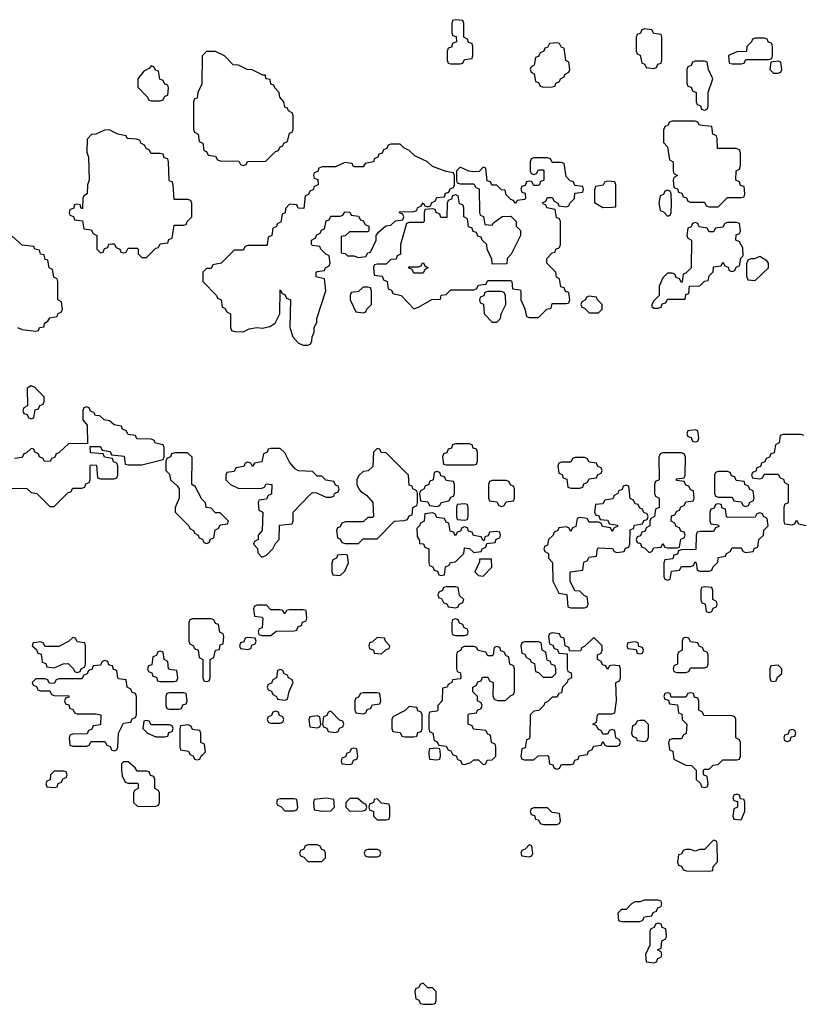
# Model space of a CAD drawing. Header units: inches. Extents: x 2228470 to 2445751, y 199914 to 300535.
# Tile 11 of 34: x 2389600 to 2392999, y 208914 to 213186. Entities that reach past the tile are written whole.
import ezdxf

# ---------------------------------------------------------------- set-up
doc = ezdxf.new("R2010")
doc.units = ezdxf.units.IN
doc.header["$MEASUREMENT"] = 0
for name, color, linetype in [('C3280', 7, 'Continuous'), ('C3281', 7, 'Continuous'), ('C3290', 7, 'Continuous'), ('C3291', 7, 'Continuous')]:
    doc.layers.add(name, color=color, linetype=linetype)

msp = doc.modelspace()

# ---------------------------------------------------------------- linework, layer by layer
at = {"layer": 'C3280', "color": 6}
msp.add_lwpolyline([(2389790, 209926), (2389750, 209926), (2389734, 209910), (2389732.7, 209887.3), (2389718, 209882), (2389714, 209870), (2389718, 209858), (2389750, 209854), (2389762, 209858), (2389767.3, 209872.7), (2389782, 209878), (2389787.3, 209892.7), (2389802, 209898), (2389806, 209910), (2389802, 209922)], close=True, dxfattribs=at)
at = {"layer": 'C3281', "color": 6}
for points in [[(2390000, 212703), (2389990, 212708), (2389967.3, 212707.3), (2389930, 212688.7), (2389912, 212688), (2389892.7, 212667.3), (2389891.6, 212611.6), (2389898, 212590), (2389902, 212490), (2389894, 212470), (2389892, 212430), (2389878, 212422), (2389874, 212410), (2389872.7, 212367.3), (2389867.3, 212367.3), (2389862, 212382), (2389850, 212386), (2389838, 212382), (2389832.7, 212367.3), (2389818, 212362), (2389814, 212350), (2389818, 212338), (2389832.7, 212332.7), (2389838, 212318), (2389872.7, 212312.7), (2389878, 212278), (2389910, 212274), (2389918, 212258), (2389934, 212250), (2389934, 212190), (2389950, 212174), (2389962, 212178), (2389967.3, 212192.7), (2389982, 212198), (2389987.3, 212212.7), (2390000, 212213.4)], [(2389590, 211851), (2389610, 211842), (2389670, 211834), (2389682, 211838), (2389686, 211850), (2389706, 211854), (2389708, 211870), (2389722, 211878), (2389730, 211892), (2389762, 211898), (2389766, 211910), (2389782, 211918), (2389786, 211930), (2389782, 211962), (2389766, 211970), (2389766, 212050), (2389762, 212062), (2389748.4, 212068.4), (2389742, 212102), (2389728, 212110), (2389722, 212142), (2389710, 212146), (2389706, 212166), (2389690, 212168), (2389686, 212186), (2389666, 212190), (2389662, 212202), (2389610, 212208), (2389567.3, 212247.3)], [(2390000, 211437), (2389990, 211446), (2389966, 211450), (2389947.3, 211467.3), (2389928.4, 211468.4), (2389922, 211482), (2389907.3, 211487.3), (2389902, 211502), (2389890, 211506), (2389878, 211502), (2389874, 211490), (2389874, 211450), (2389892.7, 211427.3), (2389894, 211346), (2389812.7, 211347.3), (2389770, 211306), (2389758, 211302), (2389752.7, 211287.3), (2389738, 211282), (2389731.6, 211268.4), (2389706, 211270), (2389702, 211282), (2389686, 211290), (2389682, 211302), (2389666, 211310), (2389662, 211322), (2389650, 211326), (2389630, 211306), (2389618, 211302), (2389610, 211286), (2389578, 211282)], [(2390000, 211282.3), (2389967.3, 211287.3), (2389962, 211302), (2389907.3, 211307.3), (2389906, 211334), (2389950, 211334), (2389958, 211318), (2389992.7, 211312.7), (2389998, 211298), (2390000, 211297.8)], [(2389527.3, 211152.7), (2389631.6, 211151.6), (2389650, 211134), (2389674, 211130), (2389730, 211074), (2389750, 211074), (2389810, 211134), (2389822, 211138), (2389830, 211154), (2389870, 211154), (2389882, 211158), (2389887.3, 211172.7), (2389902, 211178), (2389906, 211190), (2389906, 211250), (2389910, 211254), (2389932.7, 211252.7), (2389938, 211198), (2389950, 211194), (2390000, 211194)], [(2390000, 210382.7), (2389987.3, 210387.3), (2389982, 210402), (2389970, 210406), (2389958, 210402), (2389950, 210386), (2389918, 210382), (2389912.7, 210367.3), (2389898, 210362), (2389892.7, 210347.3), (2389878, 210342), (2389870, 210326), (2389770, 210326), (2389758, 210322), (2389750, 210306), (2389727.3, 210307.3), (2389722, 210322), (2389710, 210326), (2389670, 210326), (2389654, 210310), (2389658, 210298), (2389672.7, 210292.7), (2389678, 210278), (2389690, 210274), (2389730, 210274), (2389738, 210258), (2389750, 210254), (2389812.7, 210252.7), (2389812.7, 210247.3), (2389798, 210242), (2389794, 210230), (2389798, 210218), (2389812.7, 210212.7), (2389818, 210198), (2389830, 210194), (2389838, 210178), (2389850, 210174), (2389930, 210174), (2389952, 210170), (2389950, 210126), (2389918, 210122), (2389912.7, 210107.3), (2389898, 210102), (2389892.7, 210087.3), (2389830, 210086), (2389818, 210082), (2389814, 210070), (2389818, 210038), (2389830, 210034), (2389890, 210034), (2389902, 210038), (2389910, 210054), (2389970, 210054), (2389978, 210038), (2389992.7, 210032.7), (2389998, 210018), (2390000, 210017.3)]]:
    msp.add_lwpolyline(points, dxfattribs=at)
for points in [[(2389650, 211598), (2389632.7, 211587.3), (2389634, 211510), (2389618, 211502), (2389614, 211490), (2389618, 211478), (2389632.7, 211472.7), (2389638, 211458), (2389650, 211454), (2389662, 211458), (2389667.3, 211492.7), (2389682, 211498), (2389687.3, 211512.7), (2389702, 211518), (2389706, 211530), (2389706, 211550), (2389666, 211590)], [(2389830, 210506), (2389811.6, 210488.4), (2389770, 210466), (2389710, 210466), (2389702, 210482), (2389690, 210486), (2389658, 210482), (2389654, 210470), (2389672.7, 210452.7), (2389678, 210438), (2389692.7, 210432.7), (2389698, 210398), (2389712.7, 210392.7), (2389718, 210378), (2389750, 210374), (2389788.4, 210391.6), (2389810, 210392), (2389834, 210370), (2389838, 210358), (2389850, 210354), (2389862, 210358), (2389866, 210370), (2389882, 210378), (2389886, 210390), (2389886, 210470), (2389882, 210482), (2389850, 210486), (2389842, 210502)]]:
    msp.add_lwpolyline(points, close=True, dxfattribs=at)
at = {"layer": 'C3290', "color": 6}
for points in [[(2390337.3, 210000), (2390338, 209998), (2390352.7, 209992.7), (2390358, 209978), (2390370, 209974), (2390382, 209978), (2390387.3, 209992.7), (2390395.2, 210000)], [(2391017.3, 210000), (2391012.7, 209987.3), (2390998, 209982), (2390994, 209970), (2390998, 209958), (2391030, 209954), (2391042, 209958), (2391047.3, 209972.7), (2391062, 209978), (2391066, 209990), (2391064.7, 210000)], [(2391375.3, 210000), (2391378, 209978), (2391410, 209974), (2391422, 209978), (2391426, 209990), (2391424.7, 210000)], [(2391477, 210000), (2391478, 209998), (2391494, 209990), (2391498, 209978), (2391514, 209970), (2391518, 209958), (2391530, 209954), (2391556.4, 209963.6), (2391570, 209974), (2391590, 209974), (2391610, 209954), (2391622, 209958), (2391627.3, 209972.7), (2391650, 209974), (2391666, 209990), (2391666, 210000)], [(2391775.3, 210000), (2391774, 209990), (2391778, 209978), (2391790, 209974), (2391830, 209974), (2391848.4, 209991.6), (2391890, 209994), (2391894, 209990), (2391898, 209958), (2391912.7, 209952.7), (2391918, 209938), (2391930, 209934), (2391942, 209938), (2391950, 209954), (2391990, 209954), (2392002, 209958), (2392007.3, 209972.7), (2392022, 209978), (2392027.3, 209992.7), (2392062, 209998), (2392062.7, 210000)], [(2392434.6, 210000), (2392438, 209978), (2392490, 209952), (2392514, 209950), (2392534, 209930), (2392534, 209890), (2392552.7, 209872.7), (2392558, 209858), (2392570, 209854), (2392582, 209858), (2392586, 209870), (2392582, 209902), (2392566, 209910), (2392566, 209930), (2392570, 209934), (2392590, 209934), (2392608.4, 209951.6), (2392630, 209954), (2392650, 209974), (2392710, 209974), (2392722, 209978), (2392726, 209990), (2392726, 210000)]]:
    msp.add_lwpolyline(points, dxfattribs=at)
for points in [[(2390070, 209966), (2390050, 209966), (2390042, 209958), (2390042, 209930), (2390044.7, 209904.7), (2390058, 209878), (2390070, 209874), (2390110, 209874), (2390114, 209870), (2390114, 209850), (2390098, 209842), (2390094, 209830), (2390094, 209790), (2390112.7, 209772.7), (2390190, 209774), (2390202, 209778), (2390206, 209790), (2390206, 209830), (2390202, 209842), (2390186, 209850), (2390186, 209890), (2390182, 209902), (2390167.3, 209907.3), (2390162, 209922), (2390150, 209926), (2390110, 209926), (2390100.4, 209940.4)], [(2390790, 209806), (2390730, 209806), (2390718, 209802), (2390714, 209790), (2390718, 209778), (2390732.7, 209772.7), (2390750, 209754), (2390790, 209754), (2390802, 209758), (2390806, 209770), (2390802, 209802)], [(2390930, 209808), (2390878, 209802), (2390874, 209790), (2390878, 209758), (2390912.7, 209752.7), (2390950, 209754), (2390966, 209770), (2390962, 209802)], [(2391067.3, 209807.3), (2391032.7, 209807.3), (2391014, 209790), (2391014, 209770), (2391032.7, 209752.7), (2391090, 209754), (2391102, 209758), (2391106, 209770), (2391102, 209782), (2391090, 209786)], [(2391150, 209806), (2391138, 209802), (2391134, 209790), (2391118, 209782), (2391114, 209770), (2391118, 209758), (2391134, 209750), (2391134, 209730), (2391150, 209714), (2391190, 209714), (2391202, 209718), (2391206, 209730), (2391206, 209770), (2391202, 209782), (2391170, 209786)], [(2392710, 209826), (2392698, 209822), (2392694, 209810), (2392698, 209798), (2392714, 209794), (2392714, 209770), (2392698, 209762), (2392694, 209730), (2392698, 209718), (2392730, 209714), (2392746, 209750), (2392746, 209790), (2392742, 209802), (2392726, 209806), (2392722, 209822)], [(2391890, 209766), (2391830, 209766), (2391818, 209762), (2391814, 209750), (2391818, 209738), (2391832.7, 209732.7), (2391838, 209718), (2391850, 209714), (2391858, 209698), (2391870, 209694), (2391930, 209694), (2391942, 209698), (2391946, 209710), (2391942, 209742), (2391910, 209746)], [(2390890, 209606), (2390850, 209606), (2390838, 209602), (2390832.7, 209587.3), (2390818, 209582), (2390814, 209570), (2390818, 209558), (2390832.7, 209552.7), (2390850, 209534), (2390910, 209534), (2390926, 209550), (2390926, 209570), (2390922, 209582), (2390910, 209586), (2390902, 209602)], [(2391150, 209586), (2391110, 209586), (2391098, 209582), (2391094, 209570), (2391098, 209558), (2391110, 209554), (2391150, 209554), (2391162, 209558), (2391166, 209570), (2391162, 209582)], [(2391810, 209606), (2391792.7, 209587.3), (2391778, 209582), (2391774, 209570), (2391778, 209558), (2391810, 209554), (2391822, 209558), (2391826, 209570), (2391822, 209602)], [(2392610, 209626), (2392570, 209586), (2392550, 209586), (2392530, 209578), (2392510, 209586), (2392490, 209586), (2392478, 209582), (2392470, 209566), (2392458, 209562), (2392454, 209530), (2392458, 209518), (2392470, 209514), (2392478, 209498), (2392492.7, 209492.7), (2392590, 209492), (2392606, 209494), (2392608.4, 209511.6), (2392627.3, 209532.7), (2392626, 209610), (2392622, 209622)], [(2392370, 209366), (2392310, 209366), (2392290, 209358), (2392270, 209358), (2392254, 209350), (2392230, 209326), (2392210, 209326), (2392194, 209310), (2392198, 209278), (2392210, 209274), (2392290, 209274), (2392302, 209278), (2392310, 209294), (2392342, 209298), (2392347.3, 209312.7), (2392362, 209318), (2392367.3, 209332.7), (2392382, 209338), (2392386, 209350), (2392382, 209362)], [(2392370, 209266), (2392358, 209262), (2392352.7, 209247.3), (2392338, 209242), (2392334, 209230), (2392334, 209170), (2392314, 209130), (2392318, 209098), (2392350, 209094), (2392362, 209098), (2392367.3, 209112.7), (2392382, 209118), (2392386, 209130), (2392382, 209142), (2392366, 209150), (2392382, 209158), (2392386, 209190), (2392402, 209198), (2392406, 209210), (2392402, 209242), (2392387.3, 209247.3), (2392382, 209262)], [(2391350, 209006), (2391338, 209002), (2391330, 208986), (2391318, 208982), (2391314, 208970), (2391318, 208938), (2391330, 208934), (2391338, 208918), (2391350, 208914), (2391390, 208914), (2391402, 208918), (2391406, 208930), (2391406, 208970), (2391390, 208986), (2391370, 208986)]]:
    msp.add_lwpolyline(points, close=True, dxfattribs=at)
at = {"layer": 'C3291', "color": 6}
for points in [[(2391490, 213186), (2391478, 213182), (2391474, 213170), (2391474, 213130), (2391478, 213118), (2391492.7, 213112.7), (2391494, 213090), (2391478, 213082), (2391472.7, 213067.3), (2391458, 213062), (2391454, 213050), (2391454, 213010), (2391458, 212998), (2391470, 212994), (2391510, 212994), (2391522, 212998), (2391530, 213014), (2391562, 213018), (2391566, 213030), (2391566, 213070), (2391562, 213082), (2391547.3, 213087.3), (2391542, 213102), (2391526, 213110), (2391526, 213170), (2391522, 213182)], [(2392310, 213146), (2392298, 213142), (2392292.7, 213127.3), (2392278, 213122), (2392274, 213110), (2392274, 213050), (2392278, 213038), (2392291.6, 213031.6), (2392298, 212998), (2392310, 212994), (2392318, 212978), (2392350, 212974), (2392362, 212978), (2392367.3, 212992.7), (2392382, 212998), (2392386, 213010), (2392386, 213110), (2392382, 213122), (2392350, 213126), (2392342, 213142)], [(2392830, 213106), (2392790, 213106), (2392778, 213102), (2392774, 213090), (2392754, 213070), (2392752.7, 213047.3), (2392710, 213046), (2392674, 213030), (2392678, 212998), (2392690, 212994), (2392730, 212994), (2392742, 212998), (2392750, 213014), (2392850, 213014), (2392862, 213018), (2392866, 213030), (2392866, 213070), (2392862, 213082), (2392846, 213090), (2392842, 213102)], [(2390450, 213048.7), (2390410, 213048.7), (2390391, 213029), (2390390, 212906), (2390372, 212870), (2390370, 212846), (2390358, 212842), (2390354, 212830), (2390354, 212710), (2390358, 212698), (2390374, 212690), (2390378, 212658), (2390394, 212650), (2390398, 212618), (2390410, 212614), (2390418, 212598), (2390450, 212594), (2390458, 212578), (2390470, 212574), (2390550, 212572), (2390558, 212558), (2390570, 212554), (2390582, 212558), (2390588.8, 212571.1), (2390667.3, 212572.7), (2390710, 212614), (2390722, 212618), (2390730, 212634), (2390742, 212638), (2390746, 212650), (2390762, 212658), (2390770, 212694), (2390782, 212698), (2390786, 212710), (2390786, 212770), (2390782, 212782), (2390766, 212790), (2390762, 212802), (2390750, 212806), (2390746, 212830), (2390728, 212850), (2390726, 212870), (2390706, 212890), (2390702, 212902), (2390690, 212906), (2390686, 212926), (2390668, 212930), (2390666, 212946), (2390654, 212946), (2390608.7, 212968.7), (2390586, 212970), (2390548.7, 212988.7), (2390526, 212990), (2390488.7, 213028.7)], [(2391930, 213086), (2391898, 213082), (2391890, 213066), (2391878, 213062), (2391874, 213050), (2391858, 213042), (2391850, 213026), (2391838, 213022), (2391831.6, 212988.4), (2391818, 212982), (2391814, 212970), (2391818, 212958), (2391831.6, 212951.6), (2391838, 212918), (2391850, 212914), (2391858, 212898), (2391872.7, 212892.7), (2391910, 212894), (2391922, 212898), (2391926, 212910), (2391942, 212918), (2391946, 212930), (2391962, 212938), (2391966, 212950), (2391982, 212958), (2391986, 212970), (2391982, 213002), (2391968.4, 213008.4), (2391962, 213062), (2391950, 213066), (2391942, 213082)], [(2392570, 213006), (2392530, 213006), (2392518, 213002), (2392512.7, 212987.3), (2392498, 212982), (2392494, 212970), (2392494, 212910), (2392498, 212898), (2392512.7, 212892.7), (2392518, 212878), (2392534, 212870), (2392534, 212830), (2392538, 212818), (2392552.7, 212812.7), (2392558, 212798), (2392570, 212794), (2392582, 212798), (2392586, 212810), (2392586, 212870), (2392606, 212930), (2392588, 212970), (2392582, 213002)], [(2392890, 213006), (2392858, 213002), (2392854, 212970), (2392870, 212954), (2392890, 212954), (2392902, 212958), (2392906, 212970), (2392902, 213002)], [(2390170, 212986), (2390163.6, 212976.4), (2390138, 212962), (2390112, 212930), (2390112.7, 212892.7), (2390154, 212850), (2390158, 212838), (2390170, 212834), (2390210, 212834), (2390222, 212838), (2390230, 212854), (2390242, 212858), (2390246, 212890), (2390242, 212902), (2390230, 212906), (2390222, 212922), (2390208.4, 212928.4), (2390202, 212962), (2390190, 212966), (2390182, 212982)], [(2392530, 212746), (2392430, 212746), (2392418, 212742), (2392410, 212726), (2392398, 212722), (2392392.7, 212707.3), (2392392.7, 212652.7), (2392410, 212634), (2392418, 212578), (2392434, 212570), (2392434, 212530), (2392438, 212518), (2392454, 212510), (2392438, 212502), (2392434, 212490), (2392438, 212458), (2392452.7, 212452.7), (2392458, 212438), (2392472.7, 212432.7), (2392478, 212418), (2392492.7, 212412.7), (2392498, 212398), (2392510, 212394), (2392570, 212394), (2392578, 212378), (2392590, 212374), (2392630, 212374), (2392670, 212414), (2392730, 212414), (2392742, 212418), (2392746, 212430), (2392742, 212462), (2392727.3, 212467.3), (2392722, 212482), (2392706, 212490), (2392708, 212530), (2392722, 212538), (2392727.3, 212552.7), (2392727.3, 212607.3), (2392722, 212622), (2392707.3, 212627.3), (2392627.3, 212627.3), (2392626, 212670), (2392622, 212682), (2392606, 212690), (2392602, 212722), (2392548.4, 212728.4), (2392542, 212742)], [(2391250, 212646), (2391210, 212646), (2391198, 212642), (2391192.7, 212627.3), (2391178, 212622), (2391172.7, 212607.3), (2391158, 212602), (2391154, 212590), (2391138, 212582), (2391134, 212570), (2391098, 212562), (2391090, 212548), (2391052.7, 212547.3), (2391046, 212550), (2391042, 212562), (2391010, 212566), (2390970, 212548), (2390912.7, 212547.3), (2390898, 212542), (2390892.7, 212527.3), (2390878, 212522), (2390874, 212510), (2390878, 212498), (2390892.7, 212492.7), (2390894, 212470), (2390878, 212462), (2390872.7, 212447.3), (2390858, 212442), (2390852.7, 212427.3), (2390838, 212422), (2390832.7, 212367.3), (2390808.4, 212368.4), (2390802, 212382), (2390770, 212386), (2390752.7, 212367.3), (2390752, 212348), (2390738, 212342), (2390732.7, 212307.3), (2390718, 212302), (2390712.7, 212287.3), (2390698, 212282), (2390694, 212250), (2390678, 212242), (2390674, 212210), (2390670, 212206), (2390590, 212206), (2390578, 212202), (2390570, 212186), (2390530, 212186), (2390474, 212130), (2390438, 212122), (2390430, 212106), (2390410, 212106), (2390394, 212090), (2390394, 212050), (2390454, 211990), (2390458, 211978), (2390474, 211970), (2390478, 211938), (2390490, 211934), (2390498, 211918), (2390514, 211910), (2390514, 211850), (2390518, 211838), (2390532.7, 211832.7), (2390570, 211832), (2390595.3, 211844.7), (2390629.3, 211850.7), (2390652.9, 211847.1), (2390685.2, 211854.8), (2390708, 211870), (2390728, 211910), (2390730, 212014), (2390738, 211998), (2390750, 211994), (2390758, 211978), (2390774, 211970), (2390772, 211850), (2390784.7, 211810), (2390810, 211782), (2390830, 211774), (2390850, 211774), (2390862, 211778), (2390867.3, 211792.7), (2390868, 211810), (2390878, 211830), (2390878, 211850), (2390888.4, 211871.6), (2390888.7, 211890), (2390928, 212010), (2390922, 212062), (2390886, 212070), (2390886, 212090), (2390890, 212094), (2390922, 212098), (2390926, 212110), (2390942, 212118), (2390946, 212130), (2390942, 212162), (2390926, 212170), (2390906, 212190), (2390902, 212202), (2390870, 212206), (2390866, 212210), (2390866, 212230), (2390882, 212238), (2390890, 212254), (2390902, 212258), (2390910, 212274), (2390922, 212278), (2390930, 212314), (2390942, 212318), (2390950, 212334), (2390990, 212334), (2391002, 212338), (2391010, 212352), (2391031.6, 212351.6), (2391038, 212338), (2391070, 212334), (2391078, 212318), (2391090, 212314), (2391098, 212298), (2391114, 212290), (2391114, 212270), (2391110, 212266), (2391030, 212266), (2391011.6, 212248.4), (2390994, 212246), (2390994, 212174), (2391011.6, 212171.6), (2391022, 212162), (2391050, 212162), (2391070, 212154), (2391102, 212158), (2391110, 212174), (2391122, 212178), (2391146, 212230), (2391146, 212250), (2391156.4, 212263.6), (2391188.4, 212291.6), (2391210, 212294), (2391230, 212314), (2391262, 212318), (2391266, 212330), (2391262, 212342), (2391247.3, 212347.3), (2391247.3, 212352.7), (2391310, 212354), (2391322, 212358), (2391326, 212370), (2391342, 212378), (2391350, 212392), (2391358, 212378), (2391370, 212374), (2391382, 212378), (2391387.3, 212392.7), (2391402, 212398), (2391410, 212414), (2391442, 212418), (2391447.3, 212432.7), (2391462, 212438), (2391467.3, 212452.7), (2391482, 212458), (2391486, 212470), (2391486, 212510), (2391482, 212522), (2391450, 212528), (2391390, 212548.7), (2391368.8, 212568.9), (2391314.6, 212594.6), (2391290, 212618), (2391266, 212630)], [(2391890, 212586), (2391830, 212586), (2391818, 212582), (2391814, 212570), (2391814, 212530), (2391818, 212518), (2391830, 212514), (2391842, 212518), (2391850, 212534), (2391870, 212534), (2391874, 212530), (2391874, 212490), (2391858, 212482), (2391854, 212470), (2391847.3, 212467.3), (2391830, 212466), (2391822, 212482), (2391810, 212486), (2391798, 212482), (2391792.7, 212467.3), (2391778, 212462), (2391774, 212450), (2391778, 212438), (2391792.7, 212432.7), (2391794, 212410), (2391790, 212406), (2391758, 212402), (2391750, 212388), (2391742, 212402), (2391730, 212406), (2391710, 212426), (2391706, 212446), (2391690, 212448), (2391670, 212468), (2391648.4, 212468.4), (2391642, 212482), (2391627.3, 212487.3), (2391622, 212542), (2391610, 212546), (2391592.7, 212527.3), (2391570, 212526), (2391548.4, 212528.4), (2391510, 212546), (2391494, 212530), (2391494, 212490), (2391498, 212478), (2391510, 212474), (2391570, 212474), (2391578, 212458), (2391592.7, 212452.7), (2391594, 212350), (2391598, 212338), (2391611.6, 212331.6), (2391618, 212298), (2391650, 212294), (2391655.3, 212304.7), (2391692.7, 212332.7), (2391730, 212334), (2391754, 212310), (2391754, 212290), (2391771.6, 212271.6), (2391772, 212250), (2391731.6, 212168.4), (2391714, 212150), (2391712.7, 212127.3), (2391650, 212126), (2391647.3, 212147.3), (2391628, 212190), (2391626, 212210), (2391606, 212230), (2391602, 212242), (2391587.3, 212247.3), (2391582, 212262), (2391567.3, 212267.3), (2391562, 212282), (2391547.3, 212287.3), (2391542, 212322), (2391526, 212330), (2391526, 212370), (2391522, 212382), (2391507.3, 212387.3), (2391502, 212422), (2391490, 212426), (2391478, 212422), (2391472.7, 212407.3), (2391458, 212402), (2391454, 212390), (2391452.7, 212327.3), (2391427.3, 212327.3), (2391422, 212342), (2391406, 212350), (2391402, 212362), (2391390, 212366), (2391358, 212362), (2391354, 212350), (2391354, 212310), (2391350, 212306), (2391290, 212306), (2391278, 212302), (2391252, 212210), (2391252, 212168), (2391238, 212162), (2391232.7, 212147.3), (2391210, 212146), (2391190, 212126), (2391150, 212126), (2391138, 212122), (2391134, 212110), (2391138, 212078), (2391172.7, 212072.7), (2391178, 212058), (2391194, 212050), (2391198, 212018), (2391212.7, 212012.7), (2391218, 211998), (2391254, 211990), (2391310, 211932), (2391330, 211938), (2391388.4, 211971.6), (2391426, 211974), (2391428.8, 211991.1), (2391450, 211994), (2391470, 212014), (2391570, 212014), (2391582, 212018), (2391590, 212034), (2391622, 212038), (2391630, 212054), (2391730, 212054), (2391734, 212050), (2391738, 212018), (2391770, 212014), (2391774, 212010), (2391774, 211970), (2391791.6, 211931.6), (2391798, 211898), (2391810, 211894), (2391850, 211894), (2391886, 211930), (2391906, 211934), (2391910, 211954), (2391970, 211954), (2391982, 211958), (2391986, 211970), (2391982, 212002), (2391967.3, 212007.3), (2391962, 212022), (2391947.3, 212027.3), (2391942, 212062), (2391928.4, 212068.4), (2391926, 212090), (2391886, 212130), (2391886, 212150), (2391910, 212174), (2391922, 212178), (2391926, 212190), (2391942, 212198), (2391946, 212210), (2391946, 212310), (2391942, 212322), (2391928.4, 212328.4), (2391922, 212362), (2391886, 212370), (2391882, 212382), (2391870, 212386), (2391868, 212392), (2391882, 212398), (2391890, 212414), (2391910, 212414), (2391918, 212398), (2391934, 212390), (2391938, 212378), (2391970, 212374), (2391982, 212378), (2391986, 212390), (2392006, 212410), (2392007.3, 212432.7), (2392042, 212438), (2392046, 212450), (2392042, 212462), (2392007.3, 212467.3), (2392002, 212482), (2391987.3, 212487.3), (2391970, 212506), (2391962, 212562), (2391950, 212566), (2391910, 212566), (2391902, 212582)], [(2392150, 212486), (2392138, 212482), (2392131.6, 212468.4), (2392098, 212462), (2392092.7, 212447.3), (2392092.7, 212392.7), (2392130, 212371.3), (2392170, 212372), (2392186, 212374), (2392186, 212470), (2392182, 212482)], [(2392410, 212446), (2392398, 212442), (2392392.7, 212427.3), (2392378, 212422), (2392372, 212390), (2392378, 212358), (2392392.7, 212352.7), (2392410, 212334), (2392422, 212338), (2392426, 212350), (2392428, 212390), (2392426, 212430), (2392422, 212442)], [(2392710, 212306), (2392670, 212306), (2392658, 212302), (2392650, 212286), (2392618, 212282), (2392610, 212266), (2392590, 212266), (2392582, 212282), (2392547.3, 212287.3), (2392542, 212302), (2392530, 212306), (2392518, 212302), (2392512.7, 212287.3), (2392498, 212282), (2392494, 212250), (2392498, 212238), (2392514, 212230), (2392512, 212110), (2392490, 212086), (2392478, 212082), (2392474, 212050), (2392470, 212046), (2392462, 212062), (2392447.3, 212067.3), (2392442, 212082), (2392430, 212086), (2392410, 212086), (2392390, 212066), (2392374, 212030), (2392374, 211990), (2392350, 211966), (2392342, 211950), (2392342, 211942), (2392350, 211934), (2392370, 211934), (2392382, 211938), (2392387.3, 211952.7), (2392402, 211958), (2392410, 211974), (2392486, 211974), (2392490, 211994), (2392502, 211998), (2392506, 212030), (2392550, 212032), (2392570, 212052), (2392586, 212054), (2392590, 212074), (2392607.3, 212092.7), (2392610, 212114), (2392642, 212118), (2392650, 212134), (2392658, 212118), (2392672.7, 212112.7), (2392678, 212098), (2392690, 212094), (2392702, 212098), (2392707.3, 212112.7), (2392722, 212118), (2392728.4, 212151.6), (2392738, 212162), (2392736.4, 212196.4), (2392722, 212222), (2392706, 212230), (2392707.3, 212252.7), (2392722, 212258), (2392726, 212270), (2392722, 212302)], [(2392810, 212158), (2392788, 212148), (2392772, 212148), (2392758, 212142), (2392752.7, 212127.3), (2392752.7, 212072.7), (2392758, 212058), (2392790, 212054), (2392848, 212110), (2392848, 212130), (2392840.4, 212140.4)], [(2391310, 212086), (2391302, 212102), (2391286, 212110), (2391290, 212114), (2391330, 212114), (2391342, 212118), (2391346, 212130), (2391351.6, 212131.6), (2391358, 212118), (2391372, 212110), (2391358, 212102), (2391350, 212086)], [(2391110, 212026), (2391090, 212026), (2391070, 212006), (2391038, 212002), (2391034, 211990), (2391034, 211970), (2391058, 211918), (2391090, 211914), (2391102, 211918), (2391106, 211930), (2391126, 211950), (2391126, 212010), (2391122, 212022)], [(2391690, 212006), (2391630, 212006), (2391618, 212002), (2391612.7, 211987.3), (2391598, 211982), (2391594, 211970), (2391598, 211958), (2391612, 211952), (2391614, 211910), (2391650, 211874), (2391670, 211874), (2391686, 211890), (2391688, 211910), (2391708, 211950), (2391707.3, 211987.3), (2391702, 212002)], [(2392070, 211986), (2392058, 211982), (2392054, 211970), (2392038, 211962), (2392034, 211950), (2392038, 211938), (2392050, 211934), (2392070, 211914), (2392110, 211914), (2392126, 211930), (2392126, 211950), (2392106, 211970), (2392102, 211982)], [(2392530, 211406), (2392498, 211402), (2392494, 211390), (2392498, 211378), (2392512.7, 211372.7), (2392518, 211358), (2392530, 211354), (2392542, 211358), (2392546, 211370), (2392542, 211402)], [(2391550, 211346), (2391490, 211346), (2391478, 211342), (2391472.7, 211327.3), (2391458, 211322), (2391452.7, 211307.3), (2391438, 211302), (2391434, 211290), (2391438, 211258), (2391450, 211254), (2391570, 211254), (2391582, 211258), (2391586, 211270), (2391586, 211310), (2391582, 211322), (2391567.3, 211327.3), (2391562, 211342)], [(2390327.3, 211307.3), (2390272.7, 211307.3), (2390258, 211302), (2390254, 211290), (2390238, 211282), (2390234, 211270), (2390234, 211230), (2390250, 211214), (2390254, 211190), (2390283.6, 211163.6), (2390292, 211150), (2390291.3, 211110), (2390274, 211070), (2390274, 211050), (2390334, 210990), (2390338, 210978), (2390354, 210970), (2390358, 210958), (2390374, 210950), (2390378, 210938), (2390392.7, 210932.7), (2390398, 210918), (2390410, 210914), (2390422, 210918), (2390427.3, 210932.7), (2390442, 210938), (2390447.3, 210972.7), (2390462, 210978), (2390470, 210994), (2390502, 210998), (2390506, 211010), (2390470, 211046), (2390450, 211046), (2390430, 211066), (2390408.8, 211068.9), (2390406, 211090), (2390390, 211106), (2390360.4, 211160.4), (2390346, 211170), (2390348, 211288)], [(2390730, 211326), (2390690, 211326), (2390678, 211322), (2390674, 211310), (2390658, 211302), (2390650, 211268), (2390618, 211262), (2390610, 211248), (2390602, 211262), (2390590, 211266), (2390578, 211262), (2390572.7, 211247.3), (2390538, 211242), (2390530, 211226), (2390498, 211222), (2390494, 211210), (2390494, 211190), (2390514, 211170), (2390550, 211152), (2390650, 211154), (2390662, 211158), (2390668.4, 211171.6), (2390694, 211170), (2390692.7, 211127.3), (2390678, 211122), (2390670, 211106), (2390638, 211102), (2390634, 211090), (2390638, 211058), (2390654, 211050), (2390652, 210970), (2390634, 210950), (2390634, 210930), (2390618, 210922), (2390614, 210910), (2390631.6, 210891.6), (2390632.7, 210872.7), (2390650, 210854), (2390670, 210862), (2390698, 210890), (2390710, 210914), (2390726, 210930), (2390727.3, 210992.7), (2390782, 210998), (2390786, 211010), (2390786, 211050), (2390856.4, 211123.6), (2390870, 211134), (2390887.3, 211132.7), (2390930, 211114), (2390950, 211114), (2390962, 211118), (2390966, 211130), (2390982, 211138), (2390986, 211150), (2390982, 211162), (2390970, 211166), (2390962, 211182), (2390928.4, 211188.4), (2390910, 211206), (2390890, 211206), (2390870, 211226), (2390810, 211228), (2390796.4, 211236.4), (2390770, 211266), (2390750, 211306)], [(2391150, 211326), (2391134, 211310), (2391132, 211248), (2391111.6, 211228.4), (2391090, 211226), (2391071.6, 211208.4), (2391062, 211190), (2391062, 211170), (2391071.2, 211151.1), (2391079.6, 211139.6), (2391103.6, 211123.6), (2391131.6, 211091.6), (2391134, 211030), (2391130, 211026), (2391110, 211026), (2391090, 211008), (2391012.7, 211007.3), (2390998, 211002), (2390990, 210986), (2390978, 210982), (2390974, 210970), (2390978, 210938), (2390990, 210934), (2390998, 210918), (2391012.7, 210912.7), (2391070, 210914), (2391090, 210934), (2391150, 210934), (2391226, 211010), (2391267.3, 211012.7), (2391282, 211018), (2391290, 211034), (2391302, 211038), (2391306, 211070), (2391322, 211078), (2391326, 211090), (2391326, 211130), (2391322, 211142), (2391306, 211150), (2391302, 211162), (2391290, 211166), (2391286, 211210), (2391190, 211306), (2391168, 211308), (2391162, 211322)], [(2392470, 211306), (2392390, 211306), (2392378, 211302), (2392372.7, 211287.3), (2392374, 211190), (2392358, 211182), (2392354, 211170), (2392354, 211130), (2392358, 211118), (2392374, 211110), (2392374, 211070), (2392358, 211062), (2392354, 211030), (2392338, 211022), (2392334, 211010), (2392334, 210990), (2392318, 210982), (2392312.7, 210967.3), (2392298, 210962), (2392292.7, 210947.3), (2392278, 210942), (2392274, 210930), (2392278, 210918), (2392292.7, 210912.7), (2392298, 210898), (2392310, 210894), (2392330, 210874), (2392342, 210878), (2392350, 210894), (2392382, 210898), (2392390, 210914), (2392398, 210898), (2392410, 210894), (2392450, 210894), (2392462, 210898), (2392467.3, 210932.7), (2392482, 210938), (2392486, 210950), (2392482, 210962), (2392467.3, 210967.3), (2392462, 210982), (2392447.3, 210987.3), (2392442, 211002), (2392426, 211010), (2392427.3, 211032.7), (2392442, 211038), (2392450, 211054), (2392462, 211058), (2392467.3, 211072.7), (2392482, 211078), (2392490, 211094), (2392522, 211098), (2392526, 211110), (2392522, 211142), (2392510, 211146), (2392502, 211162), (2392490, 211166), (2392482, 211182), (2392450, 211186), (2392446, 211190), (2392450, 211194), (2392482, 211198), (2392486, 211210), (2392487.3, 211287.3), (2392482, 211302)], [(2392050, 211286), (2392010, 211286), (2391998, 211282), (2391990, 211266), (2391950, 211266), (2391938, 211262), (2391934, 211250), (2391938, 211218), (2391952.7, 211212.7), (2391958, 211198), (2391972.7, 211192.7), (2391978, 211158), (2391990, 211154), (2392030, 211154), (2392042, 211158), (2392047.3, 211172.7), (2392062, 211178), (2392070, 211194), (2392102, 211198), (2392107.3, 211212.7), (2392122, 211218), (2392126, 211230), (2392122, 211242), (2392107.3, 211247.3), (2392102, 211262), (2392070, 211266), (2392062, 211282)], [(2391410, 211226), (2391398, 211222), (2391394, 211190), (2391378, 211182), (2391374, 211170), (2391358, 211162), (2391354, 211150), (2391338, 211142), (2391334, 211130), (2391338, 211098), (2391370, 211094), (2391378, 211078), (2391410, 211074), (2391422, 211078), (2391428.4, 211091.6), (2391462, 211098), (2391470, 211114), (2391482, 211118), (2391486, 211130), (2391486, 211170), (2391482, 211182), (2391450, 211186), (2391442, 211202), (2391427.3, 211207.3), (2391422, 211222)], [(2392670, 211226), (2392630, 211226), (2392618, 211222), (2392614, 211210), (2392614, 211130), (2392618, 211118), (2392630, 211114), (2392690, 211114), (2392698, 211098), (2392730, 211094), (2392738, 211078), (2392750, 211074), (2392762, 211078), (2392767.3, 211092.7), (2392782, 211098), (2392786, 211110), (2392782, 211142), (2392767.3, 211147.3), (2392762, 211162), (2392747.3, 211167.3), (2392742, 211182), (2392707.3, 211187.3), (2392702, 211202), (2392687.3, 211207.3), (2392682, 211222)], [(2391710, 211186), (2391650, 211186), (2391638, 211182), (2391634, 211170), (2391634, 211110), (2391638, 211098), (2391670, 211094), (2391678, 211078), (2391690, 211074), (2391702, 211078), (2391710, 211094), (2391742, 211098), (2391746, 211110), (2391746, 211150), (2391742, 211162), (2391730, 211166), (2391722, 211182)], [(2392230, 211166), (2392218, 211162), (2392212.7, 211147.3), (2392198, 211142), (2392194, 211130), (2392178, 211122), (2392172.7, 211107.3), (2392138, 211102), (2392130, 211086), (2392098, 211082), (2392094, 211050), (2392098, 211038), (2392112.7, 211032.7), (2392118, 211018), (2392150, 211014), (2392158, 210998), (2392192.7, 210992.7), (2392192.7, 210987.3), (2392178, 210982), (2392170, 210966), (2392162, 210982), (2392127.3, 210987.3), (2392122, 211002), (2392110, 211006), (2392070, 211006), (2392062, 211022), (2392030, 211026), (2392018, 211022), (2392012.7, 210987.3), (2391998, 210982), (2391990, 210966), (2391982, 210982), (2391970, 210986), (2391938, 210982), (2391934, 210970), (2391918, 210962), (2391914, 210950), (2391894, 210930), (2391890, 210906), (2391878, 210902), (2391874, 210890), (2391878, 210878), (2391894, 210870), (2391894, 210850), (2391911.2, 210831.1), (2391912, 210750), (2391938, 210698), (2391972.7, 210692.7), (2391978, 210638), (2391990, 210634), (2392050, 210634), (2392062, 210638), (2392066, 210650), (2392062, 210682), (2392050, 210686), (2392030, 210706), (2392007.3, 210707.3), (2391988, 210750), (2391988, 210790), (2392042, 210798), (2392047.3, 210832.7), (2392062, 210838), (2392070, 210854), (2392102, 210858), (2392106, 210890), (2392110, 210894), (2392171.6, 210891.6), (2392178, 210878), (2392190, 210874), (2392222, 210878), (2392227.3, 210892.7), (2392242, 210898), (2392246, 210910), (2392247.3, 210972.7), (2392262, 210978), (2392267.3, 210992.7), (2392302, 210998), (2392307.3, 211012.7), (2392322, 211018), (2392326, 211030), (2392322, 211042), (2392307.3, 211047.3), (2392302, 211062), (2392290, 211066), (2392282, 211082), (2392270, 211086), (2392262, 211102), (2392248.4, 211108.4), (2392242, 211162)], [(2391530, 211086), (2391498, 211082), (2391494, 211070), (2391494, 211030), (2391498, 211018), (2391530, 211014), (2391542, 211018), (2391546, 211030), (2391546, 211070), (2391542, 211082)], [(2392630, 211086), (2392618, 211082), (2392612.7, 211067.3), (2392598, 211062), (2392594, 211050), (2392594, 211010), (2392598, 210998), (2392630, 210994), (2392632.7, 210987.3), (2392618, 210982), (2392610, 210966), (2392550, 210966), (2392538, 210962), (2392534, 210950), (2392532.7, 210887.3), (2392470, 210886), (2392458, 210882), (2392452.7, 210867.3), (2392438, 210862), (2392432.7, 210847.3), (2392398, 210842), (2392394, 210830), (2392394, 210770), (2392398, 210758), (2392410, 210754), (2392422, 210758), (2392427.3, 210792.7), (2392462, 210798), (2392470, 210814), (2392510, 210814), (2392522, 210818), (2392530, 210834), (2392534, 210830), (2392538, 210798), (2392550, 210794), (2392590, 210794), (2392602, 210798), (2392606, 210810), (2392628, 210832), (2392630, 210852), (2392662, 210858), (2392666, 210870), (2392682, 210878), (2392690, 210894), (2392730, 210894), (2392738, 210878), (2392750, 210874), (2392782, 210878), (2392787.3, 210892.7), (2392802, 210898), (2392806, 210930), (2392826, 210950), (2392828.4, 210971.6), (2392846, 210990), (2392842, 211022), (2392826, 211030), (2392822, 211042), (2392810, 211046), (2392798, 211042), (2392790, 211028), (2392670, 211026), (2392666, 211030), (2392662, 211062), (2392647.3, 211067.3), (2392642, 211082)], [(2391390, 211046), (2391358, 211042), (2391354, 211010), (2391338, 211002), (2391334, 210990), (2391322, 210978), (2391323.6, 210943.6), (2391334, 210926), (2391334, 210914), (2391351.6, 210911.6), (2391358, 210898), (2391374, 210890), (2391374, 210830), (2391378, 210818), (2391392.7, 210812.7), (2391398, 210798), (2391412.7, 210792.7), (2391418, 210778), (2391430, 210774), (2391442, 210778), (2391447.3, 210812.7), (2391462, 210818), (2391468.4, 210831.6), (2391490, 210834), (2391526, 210870), (2391530, 210894), (2391551.6, 210891.6), (2391570, 210874), (2391602, 210878), (2391606, 210890), (2391622, 210898), (2391626, 210914), (2391662, 210918), (2391667.3, 210932.7), (2391682, 210938), (2391686, 210950), (2391682, 210962), (2391670, 210966), (2391638, 210962), (2391632.7, 210947.3), (2391618, 210942), (2391614, 210926), (2391610, 210926), (2391602, 210942), (2391568.4, 210948.4), (2391562, 210962), (2391547.3, 210967.3), (2391542, 210982), (2391530, 210986), (2391518, 210982), (2391512.7, 210967.3), (2391498, 210962), (2391490, 210946), (2391482, 210962), (2391467.3, 210967.3), (2391462, 211002), (2391450, 211006), (2391442, 211022), (2391410, 211026), (2391402, 211042)], [(2391010, 210866), (2390978, 210862), (2390974, 210850), (2390958, 210842), (2390954, 210830), (2390954, 210790), (2390958, 210778), (2390990, 210774), (2391010, 210794), (2391026, 210830), (2391022, 210862)], [(2391646, 210846), (2391594, 210846), (2391594, 210834), (2391574, 210790), (2391590, 210774), (2391610, 210772), (2391648, 210810)], [(2391490, 210726), (2391450, 210726), (2391438, 210722), (2391434, 210710), (2391418, 210702), (2391414, 210690), (2391418, 210678), (2391430, 210674), (2391438, 210658), (2391454, 210650), (2391458, 210638), (2391490, 210634), (2391502, 210638), (2391506, 210650), (2391522, 210658), (2391526, 210670), (2391508.4, 210688.4), (2391502, 210722)], [(2392570, 210726), (2392558, 210722), (2392554, 210710), (2392554, 210670), (2392558, 210658), (2392574, 210650), (2392578, 210618), (2392590, 210614), (2392602, 210618), (2392607.3, 210632.7), (2392622, 210638), (2392626, 210650), (2392622, 210662), (2392606, 210670), (2392606, 210710), (2392602, 210722)], [(2390670, 210646), (2390630, 210646), (2390618, 210642), (2390614, 210630), (2390618, 210598), (2390650, 210594), (2390654, 210590), (2390652, 210548), (2390638, 210542), (2390634, 210530), (2390638, 210518), (2390650, 210514), (2390690, 210514), (2390712.7, 210532.7), (2390790, 210534), (2390802, 210538), (2390807.3, 210552.7), (2390822, 210558), (2390827.3, 210572.7), (2390842, 210578), (2390846, 210590), (2390842, 210622), (2390830, 210626), (2390770, 210626), (2390758, 210622), (2390750, 210608), (2390742, 210622), (2390730, 210626), (2390690, 210626)], [(2390430, 210586), (2390350, 210586), (2390338, 210582), (2390334, 210570), (2390334, 210490), (2390338, 210478), (2390354, 210470), (2390358, 210458), (2390374, 210450), (2390378, 210418), (2390394, 210410), (2390394, 210330), (2390398, 210318), (2390410, 210314), (2390422, 210318), (2390426, 210330), (2390426, 210410), (2390442, 210418), (2390448.8, 210451.1), (2390466, 210454), (2390470, 210474), (2390482, 210478), (2390486, 210510), (2390482, 210522), (2390468.4, 210528.4), (2390462, 210562), (2390450, 210566), (2390442, 210582)], [(2391490, 210586), (2391478, 210582), (2391474, 210570), (2391474, 210530), (2391478, 210518), (2391490, 210514), (2391530, 210514), (2391542, 210518), (2391546, 210530), (2391542, 210542), (2391527.3, 210547.3), (2391522, 210562), (2391507.3, 210567.3), (2391502, 210582)], [(2390590, 210506), (2390578, 210502), (2390572.7, 210487.3), (2390558, 210482), (2390554, 210470), (2390558, 210458), (2390590, 210454), (2390602, 210458), (2390607.3, 210472.7), (2390622, 210478), (2390626, 210490), (2390622, 210502)], [(2391150, 210506), (2391130, 210486), (2391118, 210482), (2391114, 210470), (2391118, 210458), (2391134, 210450), (2391138, 210438), (2391170, 210434), (2391190, 210454), (2391202, 210458), (2391206, 210470), (2391186, 210490), (2391182, 210502)], [(2391850, 210486), (2391790, 210486), (2391778, 210482), (2391774, 210470), (2391778, 210438), (2391790, 210434), (2391798, 210418), (2391814, 210410), (2391818, 210398), (2391832.7, 210392.7), (2391838, 210358), (2391850, 210354), (2391870, 210334), (2391910, 210334), (2391926, 210350), (2391926, 210370), (2391922, 210382), (2391906, 210390), (2391902, 210402), (2391887.3, 210407.3), (2391882, 210442), (2391866, 210450), (2391862, 210482)], [(2392270, 210486), (2392238, 210482), (2392234, 210470), (2392238, 210458), (2392274, 210454), (2392278, 210438), (2392290, 210434), (2392302, 210438), (2392306, 210450), (2392302, 210462), (2392286, 210466), (2392282, 210482)], [(2392490, 210506), (2392478, 210502), (2392474, 210490), (2392474, 210450), (2392458, 210442), (2392454, 210430), (2392454, 210390), (2392438, 210382), (2392434, 210370), (2392438, 210358), (2392450, 210354), (2392490, 210354), (2392502, 210358), (2392510, 210374), (2392570, 210374), (2392582, 210378), (2392586, 210390), (2392586, 210430), (2392582, 210442), (2392567.3, 210447.3), (2392562, 210462), (2392547.3, 210467.3), (2392542, 210482), (2392510, 210486), (2392502, 210502)], [(2390210, 210446), (2390198, 210442), (2390192.7, 210427.3), (2390178, 210422), (2390172.7, 210387.3), (2390158, 210382), (2390154, 210370), (2390158, 210358), (2390172.7, 210352.7), (2390178, 210338), (2390192.7, 210332.7), (2390198, 210318), (2390210, 210314), (2390270, 210314), (2390282, 210318), (2390286, 210330), (2390282, 210362), (2390250, 210366), (2390246, 210370), (2390242, 210402), (2390226, 210410), (2390222, 210442)], [(2390730, 210366), (2390718, 210362), (2390714, 210330), (2390698, 210322), (2390692.7, 210307.3), (2390678, 210302), (2390674, 210290), (2390678, 210278), (2390692.7, 210272.7), (2390698, 210258), (2390714, 210250), (2390718, 210238), (2390750, 210234), (2390762, 210238), (2390768.4, 210271.6), (2390786, 210310), (2390782, 210322), (2390766, 210330), (2390762, 210342), (2390747.3, 210347.3), (2390742, 210362)], [(2392890, 210386), (2392858, 210382), (2392854, 210370), (2392854, 210330), (2392858, 210318), (2392870, 210314), (2392882, 210318), (2392887.3, 210332.7), (2392906, 210350), (2392906, 210370)], [(2390310, 210266), (2390250, 210266), (2390238, 210262), (2390234, 210250), (2390234, 210210), (2390238, 210198), (2390250, 210194), (2390290, 210194), (2390302, 210198), (2390307.3, 210212.7), (2390322, 210218), (2390326, 210230), (2390322, 210262)], [(2391150, 210266), (2391090, 210266), (2391078, 210262), (2391070, 210246), (2391058, 210242), (2391054, 210230), (2391054, 210190), (2391058, 210178), (2391090, 210174), (2391102, 210178), (2391107.3, 210192.7), (2391122, 210198), (2391130, 210214), (2391162, 210218), (2391166, 210230), (2391162, 210262)], [(2390710, 210186), (2390698, 210182), (2390692.7, 210167.3), (2390678, 210162), (2390674, 210150), (2390678, 210138), (2390690, 210134), (2390730, 210134), (2390742, 210138), (2390746, 210150), (2390742, 210162), (2390727.3, 210167.3), (2390722, 210182)], [(2390950, 210186), (2390938, 210182), (2390932.7, 210167.3), (2390918, 210162), (2390914, 210130), (2390918, 210118), (2390932.7, 210112.7), (2390938, 210098), (2390970, 210094), (2390982, 210098), (2390987.3, 210112.7), (2391002, 210118), (2391006, 210130), (2391002, 210142), (2390987.3, 210147.3)], [(2391290, 210206), (2391271.6, 210188.4), (2391218, 210162), (2391214, 210150), (2391214, 210110), (2391218, 210098), (2391250, 210094), (2391258, 210078), (2391270, 210074), (2391310, 210074), (2391322, 210078), (2391327.3, 210092.7), (2391342, 210098), (2391346, 210110), (2391346, 210170), (2391342, 210182), (2391327.3, 210187.3), (2391322, 210202)], [(2390150, 210146), (2390138, 210142), (2390134, 210110), (2390154, 210090), (2390190, 210074), (2390230, 210074), (2390242, 210078), (2390247.3, 210092.7), (2390262, 210098), (2390266, 210110), (2390262, 210122), (2390250, 210126), (2390170, 210126), (2390162, 210142)], [(2390890, 210166), (2390858, 210162), (2390854, 210150), (2390858, 210118), (2390890, 210114), (2390902, 210118), (2390906, 210130), (2390902, 210162)], [(2392310, 210146), (2392290, 210146), (2392278, 210142), (2392270, 210126), (2392258, 210122), (2392254, 210090), (2392258, 210078), (2392274, 210070), (2392278, 210058), (2392310, 210054), (2392322, 210058), (2392327.3, 210072.7), (2392327.3, 210127.3)], [(2392950, 210106), (2392938, 210102), (2392934, 210086), (2392918, 210082), (2392914, 210070), (2392918, 210058), (2392930, 210054), (2392942, 210058), (2392946, 210074), (2392962, 210078), (2392966, 210090), (2392962, 210102)]]:
    msp.add_lwpolyline(points, close=True, dxfattribs=at)
for points in [[(2390000, 212213.4), (2390010, 212214), (2390018, 212198), (2390034, 212190), (2390038, 212178), (2390050, 212174), (2390062, 212178), (2390070, 212194), (2390110, 212194), (2390114, 212190), (2390114, 212170), (2390122, 212162), (2390130, 212154), (2390150, 212154), (2390190, 212194), (2390202, 212198), (2390210, 212214), (2390242, 212218), (2390247.3, 212232.7), (2390262, 212238), (2390270, 212294), (2390310, 212294), (2390322, 212298), (2390326, 212310), (2390346, 212330), (2390346, 212390), (2390342, 212402), (2390330, 212406), (2390270, 212406), (2390266, 212470), (2390262, 212482), (2390250, 212486), (2390248.4, 212491.6), (2390246, 212570), (2390242, 212582), (2390227.3, 212587.3), (2390222, 212602), (2390210, 212606), (2390170, 212606), (2390162, 212622), (2390150, 212626), (2390142, 212642), (2390126, 212650), (2390122, 212662), (2390107.3, 212667.3), (2390066, 212670), (2390062, 212682), (2390026, 212690), (2390000, 212703)], [(2390000, 211297.8), (2390052.7, 211292.7), (2390058, 211258), (2390070, 211254), (2390130, 211254), (2390222, 211278), (2390226, 211290), (2390226, 211330), (2390222, 211342), (2390188.4, 211348.4), (2390182, 211362), (2390170, 211366), (2390108, 211368), (2390102, 211382), (2390070, 211386), (2390062, 211402), (2390046, 211410), (2390042, 211422), (2390010, 211428), (2390000, 211437)], [(2393002, 211382), (2392990, 211386), (2392910, 211386), (2392898, 211382), (2392894, 211350), (2392878, 211342), (2392872.7, 211307.3), (2392858, 211302), (2392852.7, 211287.3), (2392838, 211282), (2392832.7, 211267.3), (2392818, 211262), (2392812.7, 211247.3), (2392798, 211242), (2392792.7, 211227.3), (2392778, 211222), (2392774, 211210), (2392778, 211198), (2392810, 211194), (2392822, 211198), (2392830, 211214), (2392890, 211214), (2392898, 211198), (2392912.7, 211192.7), (2392918, 211178), (2392934, 211170), (2392934, 211090), (2392918, 211082), (2392914, 211070), (2392914, 211010), (2392918, 210998), (2392950, 210994), (2392962, 210998), (2392970, 211014), (2392978, 210998), (2393011.6, 210991.6)], [(2390000, 211194), (2390010, 211194), (2390022, 211198), (2390026, 211210), (2390026, 211250), (2390022, 211262), (2390007.3, 211267.3), (2390002, 211282), (2390000, 211282.3)], [(2392062.7, 210000), (2392067.3, 210012.7), (2392082, 210018), (2392090, 210034), (2392122, 210038), (2392130, 210054), (2392138, 210038), (2392150, 210034), (2392190, 210034), (2392202, 210038), (2392206, 210050), (2392202, 210062), (2392186, 210070), (2392182, 210102), (2392170, 210106), (2392158, 210102), (2392150, 210086), (2392130, 210086), (2392122, 210102), (2392110, 210106), (2392102, 210122), (2392086, 210130), (2392102, 210138), (2392106, 210170), (2392110, 210174), (2392170, 210174), (2392182, 210178), (2392188, 210230), (2392186, 210310), (2392202, 210318), (2392206, 210330), (2392206, 210370), (2392202, 210382), (2392170, 210386), (2392158, 210382), (2392150, 210366), (2392142, 210382), (2392127.3, 210387.3), (2392122, 210402), (2392106, 210410), (2392106, 210430), (2392122, 210438), (2392126, 210450), (2392126, 210470), (2392090, 210506), (2392050, 210466), (2392038, 210462), (2392032.7, 210447.3), (2391986, 210446), (2391982, 210462), (2391966, 210470), (2391962, 210502), (2391947.3, 210507.3), (2391942, 210522), (2391910, 210526), (2391898, 210522), (2391894, 210510), (2391898, 210478), (2391912.7, 210472.7), (2391918, 210458), (2391932.7, 210452.7), (2391938, 210438), (2391974, 210434), (2391974, 210370), (2391978, 210358), (2391992.7, 210352.7), (2391994, 210330), (2391978, 210322), (2391974, 210310), (2391954, 210290), (2391950, 210266), (2391938, 210262), (2391930, 210246), (2391910, 210246), (2391890, 210226), (2391878, 210222), (2391874, 210210), (2391851.2, 210188.9), (2391830, 210186), (2391814, 210170), (2391812.7, 210072.7), (2391810, 210066), (2391798, 210062), (2391792.7, 210027.3), (2391778, 210022), (2391775.3, 210000)], [(2391666, 210000), (2391666, 210030), (2391662, 210042), (2391646, 210050), (2391642, 210082), (2391630, 210086), (2391622, 210102), (2391568.4, 210108.4), (2391562, 210122), (2391546, 210130), (2391546, 210170), (2391550, 210174), (2391582, 210178), (2391586, 210190), (2391602, 210198), (2391606, 210210), (2391602, 210222), (2391586, 210230), (2391586, 210250), (2391566, 210270), (2391566, 210290), (2391582, 210298), (2391587.3, 210312.7), (2391602, 210318), (2391607.3, 210332.7), (2391630, 210334), (2391638, 210318), (2391654, 210310), (2391652.7, 210252.7), (2391658, 210238), (2391672.7, 210232.7), (2391707.3, 210232.7), (2391730, 210254), (2391742, 210258), (2391746, 210270), (2391746, 210370), (2391742, 210382), (2391726, 210390), (2391722, 210422), (2391710, 210426), (2391702, 210442), (2391687.3, 210447.3), (2391682, 210462), (2391670, 210466), (2391658, 210462), (2391654, 210430), (2391650, 210426), (2391630, 210426), (2391622, 210442), (2391588.4, 210448.4), (2391582, 210462), (2391570, 210466), (2391530, 210466), (2391518, 210462), (2391514, 210450), (2391498, 210442), (2391494, 210430), (2391494, 210370), (2391498, 210358), (2391512.7, 210352.7), (2391514, 210330), (2391510, 210326), (2391478, 210322), (2391474, 210310), (2391458, 210302), (2391454, 210290), (2391434, 210286), (2391432, 210230), (2391414, 210210), (2391414, 210190), (2391410, 210186), (2391378, 210182), (2391374, 210170), (2391374, 210110), (2391378, 210098), (2391392, 210090), (2391398, 210058), (2391410, 210054), (2391418, 210038), (2391450, 210034), (2391458, 210018), (2391470, 210014), (2391477, 210000)], [(2390000, 210017.3), (2390010, 210014), (2390022, 210018), (2390026, 210030), (2390028.7, 210090), (2390050, 210134), (2390082, 210138), (2390087.3, 210152.7), (2390102, 210158), (2390106, 210170), (2390106, 210250), (2390102, 210262), (2390087.3, 210267.3), (2390082, 210282), (2390066, 210290), (2390062, 210322), (2390030, 210326), (2390026, 210330), (2390022, 210362), (2390007.3, 210367.3), (2390002, 210382), (2390000, 210382.7)], [(2392726, 210000), (2392726, 210050), (2392722, 210062), (2392706, 210070), (2392706, 210150), (2392702, 210162), (2392690, 210166), (2392567.3, 210167.3), (2392562, 210182), (2392546, 210190), (2392546, 210230), (2392542, 210242), (2392527.3, 210247.3), (2392522, 210262), (2392510, 210266), (2392498, 210262), (2392490, 210246), (2392426, 210246), (2392422, 210262), (2392410, 210266), (2392398, 210262), (2392394, 210250), (2392398, 210238), (2392414, 210234), (2392418, 210218), (2392452.7, 210212.7), (2392458, 210178), (2392472.7, 210172.7), (2392474, 210150), (2392494, 210130), (2392491.6, 210088.4), (2392478, 210082), (2392470, 210066), (2392430, 210066), (2392418, 210062), (2392414, 210050), (2392418, 210018), (2392432.7, 210012.7), (2392434.6, 210000)], [(2390395.2, 210000), (2390406, 210010), (2390402, 210042), (2390386, 210050), (2390386, 210090), (2390382, 210102), (2390350, 210106), (2390342, 210122), (2390330, 210126), (2390298, 210122), (2390294, 210110), (2390294, 210030), (2390298, 210018), (2390332.7, 210012.7), (2390337.3, 210000)], [(2391064.7, 210000), (2391062, 210022), (2391050, 210026), (2391038, 210022), (2391032.7, 210007.3), (2391018, 210002), (2391017.3, 210000)], [(2391424.7, 210000), (2391422, 210022), (2391410, 210026), (2391378, 210022), (2391374, 210010), (2391375.3, 210000)]]:
    msp.add_lwpolyline(points, dxfattribs=at)

doc.saveas('drawing.dxf')
